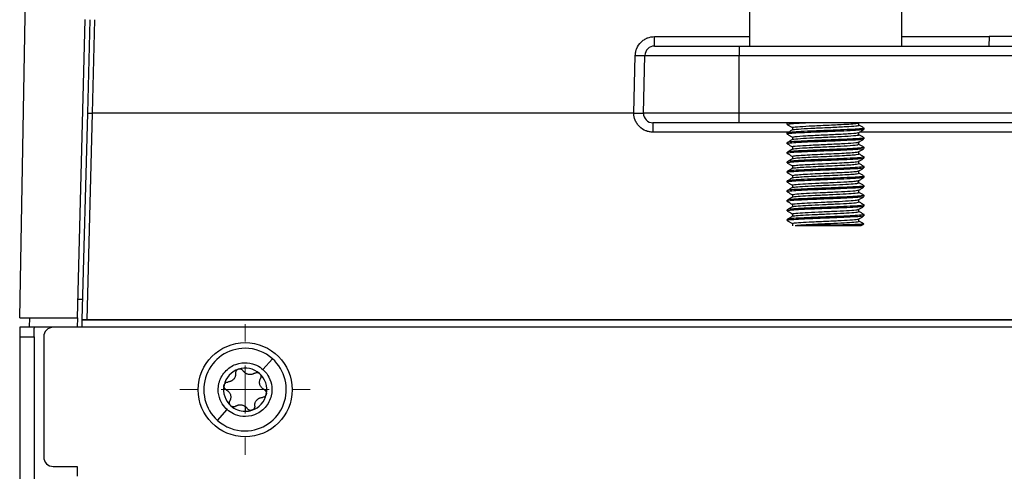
# Model space of a CAD drawing. Header units: millimetres. Extents: x -945 to 1227, y -951 to 1232.
# Tile 2 of 171: x 65 to 168, y -515 to -468. Entities that reach past the tile are written whole.
import ezdxf

# ---------------------------------------------------------------- set-up
doc = ezdxf.new("R2010")
doc.units = ezdxf.units.MM

# ---------------------------------------------------------------- blocks, each defined once
blk = doc.blocks.new('SW_CENTERMARKSYMBOL_14')
at = {"color": 0, "linetype": 'Continuous', "lineweight": 18}
for p, q in [((0, 5), (0, 6.8)), ((0, 0), (0, 2.5)), ((-5, 0), (-6.8, 0)), ((0, 0), (-2.5, 0)), ((0, 0), (0, -2.5)), ((0, 0), (2.5, 0)), ((5, 0), (6.8, 0)), ((0, -5), (0, -6.8))]:
    blk.add_line(p, q, dxfattribs=at)

msp = doc.modelspace()

# ---------------------------------------------------------------- linework, layer by layer
at = {"color": 7, "linetype": 'Continuous', "lineweight": 25}
for p, q in [((65.188, -499.173), (65.851, -461.173)), ((141.22, -466.873), (141.22, -470.873)), ((157.12, -470.873), (157.12, -466.873)), ((71.197, -499.173), (72.01, -468.12)), ((72.255, -477.86), (72.51, -468.133)), ((72.754, -477.873), (73.009, -468.133)), ((131.328, -470.873), (131.328, -469.899)), ((166.197, -469.873), (166.17, -470.873)), ((173.17, -469.873), (166.197, -469.873)), ((140.17, -470.873), (140.17, -471.847)), ((140.17, -470.873), (276.17, -470.873)), ((129.171, -477.873), (129.329, -471.847)), ((130.17, -477.873), (130.328, -471.847)), ((130.328, -471.847), (140.17, -471.847)), ((140.17, -477.873), (140.17, -471.847)), ((140.17, -471.847), (276.17, -471.847)), ((71.691, -499.401), (72.255, -477.86)), ((72.192, -499.388), (72.755, -477.873)), ((129.171, -477.873), (72.755, -477.873)), ((140.17, -477.873), (130.17, -477.873)), ((140.17, -478.873), (140.17, -477.873)), ((276.17, -477.873), (140.17, -477.873)), ((131.17, -478.873), (131.17, -479.847)), ((276.17, -478.873), (140.17, -478.873)), ((145.17, -479.057), (145.17, -478.932)), ((145.17, -479.057), (145.223, -479.068)), ((152.629, -479.12), (152.629, -478.873)), ((145.17, -480.057), (145.17, -479.932)), ((145.17, -480.057), (145.225, -480.068)), ((145.712, -479.37), (145.712, -479.614)), ((152.629, -480.12), (152.629, -479.875)), ((153.118, -479.421), (153.17, -479.432)), ((153.17, -479.557), (153.17, -479.432)), ((145.17, -481.057), (145.17, -480.932)), ((145.17, -481.057), (145.223, -481.068)), ((145.712, -480.37), (145.712, -480.614)), ((152.629, -481.12), (152.629, -480.875)), ((153.117, -480.421), (153.17, -480.432)), ((153.17, -480.557), (153.17, -480.432)), ((145.17, -482.057), (145.17, -481.932)), ((145.17, -482.057), (145.223, -482.068)), ((145.712, -481.37), (145.712, -481.614)), ((152.629, -482.12), (152.629, -481.875)), ((153.118, -481.421), (153.17, -481.432)), ((153.17, -481.557), (153.17, -481.432)), ((145.17, -483.057), (145.17, -482.932)), ((145.17, -483.057), (145.224, -483.068)), ((145.712, -482.37), (145.712, -482.614)), ((152.629, -483.12), (152.629, -482.875)), ((153.117, -482.421), (153.17, -482.432)), ((153.17, -482.557), (153.17, -482.432)), ((145.17, -484.057), (145.17, -483.932)), ((145.17, -484.057), (145.223, -484.068)), ((145.712, -483.37), (145.712, -483.614)), ((152.629, -484.12), (152.629, -483.875)), ((153.118, -483.421), (153.17, -483.432)), ((153.17, -483.557), (153.17, -483.432)), ((145.17, -485.057), (145.17, -484.932)), ((145.17, -485.057), (145.225, -485.068)), ((145.712, -484.37), (145.712, -484.614)), ((145.712, -485.37), (145.712, -485.614)), ((152.629, -485.12), (152.629, -484.875)), ((153.117, -484.421), (153.17, -484.432)), ((153.17, -484.557), (153.17, -484.432)), ((145.17, -486.057), (145.17, -485.932)), ((145.17, -486.057), (145.223, -486.068)), ((145.712, -486.37), (145.712, -486.614)), ((152.629, -486.12), (152.629, -485.875)), ((153.118, -485.421), (153.17, -485.432)), ((153.17, -485.557), (153.17, -485.432)), ((145.17, -487.057), (145.17, -486.932)), ((145.17, -487.057), (145.223, -487.068)), ((145.712, -487.37), (145.712, -487.614)), ((152.629, -487.12), (152.629, -486.875)), ((153.117, -486.421), (153.17, -486.432)), ((153.118, -487.421), (153.17, -487.432)), ((153.17, -486.557), (153.17, -486.432)), ((145.17, -488.057), (145.17, -487.932)), ((145.17, -488.057), (145.226, -488.068)), ((145.712, -488.37), (145.712, -488.614)), ((152.629, -488.12), (152.629, -487.875)), ((153.117, -488.421), (153.17, -488.432)), ((153.17, -487.557), (153.17, -487.432)), ((153.17, -488.557), (153.17, -488.432)), ((145.17, -489.057), (145.17, -488.932)), ((145.17, -489.057), (145.218, -489.068)), ((145.712, -489.37), (145.712, -489.62)), ((152.629, -489.12), (152.629, -488.875)), ((153.1, -489.4), (153.13, -489.408)), ((71.746, -497.293), (71.246, -497.293)), ((65.188, -499.173), (71.197, -499.173)), ((66.188, -499.173), (66.171, -500.173)), ((71.197, -499.173), (71.17, -500.173)), ((71.671, -500.173), (71.691, -499.412)), ((71.691, -499.412), (71.691, -499.401)), ((174.32, -499.412), (71.691, -499.412)), ((72.192, -499.388), (174.308, -499.388)), ((66.67, -500.173), (65.17, -500.173)), ((65.17, -500.173), (65.17, -501.173)), ((66.67, -500.173), (66.67, -500.265)), ((68.67, -500.173), (66.67, -500.173)), ((66.67, -501.173), (66.67, -500.265)), ((174.717, -500.173), (68.67, -500.173)), ((65.17, -501.173), (66.67, -501.173)), ((65.17, -501.173), (65.17, -595.424)), ((66.67, -501.173), (66.67, -595.424)), ((67.67, -501.173), (67.67, -513.673)), ((91.52, -503.452), (90.522, -504.572)), ((85.798, -509.873), (86.796, -508.753)), ((88.67, -508.41), (88.67, -508.923)), ((68.67, -514.673), (71.17, -514.673)), ((71.17, -514.673), (71.17, -515.673))]:
    msp.add_line(p, q, dxfattribs=at)
at = {"color": 250, "linetype": 'Continuous', "lineweight": 25}
for p, q in [((131.328, -469.899), (141.22, -469.899)), ((157.12, -469.899), (166.196, -469.899)), ((145.31, -479.847), (131.17, -479.847)), ((197.611, -479.847), (152.679, -479.847))]:
    msp.add_line(p, q, dxfattribs=at)
at = {"color": 7, "linetype": 'Continuous', "lineweight": 25}
msp.add_circle((88.67, -506.673), 4.9, dxfattribs=at)
for centre, radius, start, end in [((131.328, -471.873), 1, 90, 178.5), ((129.828, -462.292), 9.568, 267.00545, 272.99455), ((131.17, -477.873), 1, 180, 270), ((152.87, -489.257), 0.3, 270, 329.70312), ((68.67, -501.173), 1, 90, 180), ((88.659, -506.662), 4.3, 90, 228.29677), ((88.659, -506.662), 4.3, 48.29677, 90), ((88.659, -506.662), 4.3, 270, 48.29677), ((88.67, -506.673), 2.25, 108.29677, 168.29677), ((88.67, -506.673), 2.25, 48.29677, 108.29677), ((88.67, -506.673), 1.631, 135.36292, 141.23062), ((86.82, -505.023), 0.854, 312.68743, 323.90611), ((88.67, -506.673), 2.25, 348.29677, 48.29677), ((88.67, -506.673), 2.25, 168.29677, 228.29677), ((88.67, -506.673), 2.25, 288.29677, 348.29677), ((88.67, -506.673), 1.631, 315.36292, 321.23062), ((90.521, -508.322), 0.854, 132.68743, 143.90611), ((88.67, -506.673), 2.25, 228.29677, 270), ((88.67, -506.673), 2.25, 270, 288.29677), ((88.659, -506.662), 4.3, 228.29677, 270), ((68.67, -513.673), 1, 180, 270)]:
    msp.add_arc(centre, radius, start, end, dxfattribs=at)
for points, knots in [([(129.329, -471.847), (129.332, -471.722), (129.354, -471.538), (129.409, -471.329), (129.439, -471.241), (129.46, -471.183), (129.471, -471.156), (129.588, -470.875), (129.739, -470.655), (130.029, -470.372), (130.186, -470.247), (130.388, -470.131), (130.478, -470.088), (130.54, -470.06), (130.573, -470.046), (130.836, -469.944), (131.077, -469.899), (131.328, -469.899)], [0, 0, 0, 0, 0.125, 0.1875, 0.21875, 0.21875, 0.25, 0.25, 0.5, 0.5, 0.625, 0.6875, 0.71875, 0.71875, 0.75, 0.75, 1, 1, 1, 1]), ([(131.328, -470.873), (131.328, -470.873), (131.346, -470.873), (131.4, -470.873), (131.435, -470.873), (131.452, -470.873), (131.463, -470.873), (131.469, -470.873), (131.528, -470.873), (131.626, -470.873), (131.776, -470.873), (131.859, -470.873), (131.897, -470.873), (131.923, -470.873), (131.935, -470.873), (132.059, -470.873), (132.244, -470.873), (132.495, -470.873), (132.61, -470.873), (132.688, -470.873), (132.728, -470.873), (133.103, -470.873), (133.487, -470.873), (134.134, -470.873), (134.472, -470.873), (134.893, -470.873), (135.079, -470.873), (135.205, -470.873), (135.269, -470.873), (135.582, -470.873), (135.967, -470.873), (136.435, -470.873), (136.674, -470.873), (136.777, -470.873), (136.846, -470.873), (136.882, -470.873), (137.182, -470.873), (137.588, -470.873), (138.071, -470.873), (138.315, -470.873), (138.421, -470.873), (138.491, -470.873), (138.528, -470.873), (139.093, -470.873), (139.629, -470.873), (140.17, -470.873)], [0, 0, 0, 0, 0.0625, 0.09375, 0.109375, 0.1171875, 0.1171875, 0.125, 0.125, 0.1875, 0.21875, 0.234375, 0.2421875, 0.2421875, 0.25, 0.25, 0.3125, 0.34375, 0.359375, 0.359375, 0.375, 0.375, 0.5, 0.5, 0.5625, 0.59375, 0.609375, 0.609375, 0.625, 0.625, 0.6875, 0.71875, 0.734375, 0.7421875, 0.7421875, 0.75, 0.75, 0.8125, 0.84375, 0.859375, 0.8671875, 0.8671875, 0.875, 0.875, 1, 1, 1, 1]), ([(72.255, -477.86), (72.255, -477.86), (72.266, -477.86), (72.314, -477.861), (72.353, -477.862), (72.45, -477.865), (72.509, -477.866), (72.632, -477.87), (72.696, -477.871), (72.755, -477.873)], [0, 0, 0, 0, 0.25, 0.25, 0.5, 0.5, 0.75, 0.75, 1, 1, 1, 1]), ([(129.171, -477.873), (129.204, -477.873), (129.27, -477.873), (129.369, -477.873), (129.465, -477.874), (129.557, -477.874), (129.646, -477.875), (129.729, -477.875), (129.807, -477.875), (129.901, -477.876), (130.005, -477.876), (130.1, -477.876), (130.152, -477.875), (130.169, -477.874), (130.17, -477.873), (130.17, -477.873)], [0, 0, 0, 0, 0.0635332, 0.1267674, 0.1897034, 0.2523417, 0.3146829, 0.3767277, 0.4384768, 0.4999307, 0.6192164, 0.7493455, 0.8768332, 0.9604179, 1, 1, 1, 1]), ([(131.17, -479.847), (131.044, -479.847), (130.859, -479.829), (130.647, -479.779), (130.558, -479.751), (130.499, -479.731), (130.471, -479.721), (130.185, -479.608), (129.96, -479.462), (129.668, -479.174), (129.539, -479.019), (129.419, -478.817), (129.366, -478.711), (129.345, -478.665), (129.332, -478.633), (129.324, -478.616), (129.223, -478.368), (129.174, -478.125), (129.171, -477.873)], [0, 0, 0, 0, 0.125, 0.1875, 0.21875, 0.21875, 0.25, 0.25, 0.5, 0.5, 0.625, 0.6875, 0.71875, 0.734375, 0.734375, 0.75, 0.75, 1, 1, 1, 1]), ([(140.17, -478.873), (139.895, -478.873), (139.484, -478.873), (139.008, -478.873), (138.77, -478.873), (138.668, -478.873), (138.601, -478.873), (138.569, -478.873), (138.246, -478.873), (137.821, -478.873), (137.336, -478.873), (137.096, -478.873), (136.994, -478.873), (136.926, -478.873), (136.893, -478.873), (136.575, -478.873), (136.162, -478.873), (135.697, -478.873), (135.503, -478.873), (135.373, -478.873), (135.311, -478.873), (134.726, -478.873), (134.246, -478.873), (133.587, -478.873), (133.276, -478.873), (132.946, -478.873), (132.812, -478.873), (132.723, -478.873), (132.679, -478.873), (132.471, -478.873), (132.242, -478.873), (132.01, -478.873), (131.903, -478.873), (131.859, -478.873), (131.831, -478.873), (131.816, -478.873), (131.695, -478.873), (131.554, -478.873), (131.426, -478.873), (131.37, -478.873), (131.348, -478.873), (131.334, -478.873), (131.327, -478.873), (131.221, -478.873), (131.17, -478.873), (131.17, -478.873)], [0, 0, 0, 0, 0.0625, 0.09375, 0.109375, 0.1171875, 0.1171875, 0.125, 0.125, 0.1875, 0.21875, 0.234375, 0.2421875, 0.2421875, 0.25, 0.25, 0.3125, 0.34375, 0.359375, 0.359375, 0.375, 0.375, 0.5, 0.5, 0.5625, 0.59375, 0.609375, 0.609375, 0.625, 0.625, 0.6875, 0.71875, 0.734375, 0.7421875, 0.7421875, 0.75, 0.75, 0.8125, 0.84375, 0.859375, 0.8671875, 0.8671875, 0.875, 0.875, 1, 1, 1, 1]), ([(147.568, -478.873), (147.21, -478.889), (146.876, -478.905), (146.439, -478.927), (146.304, -478.934), (146.052, -478.949), (145.934, -478.956), (145.615, -478.98), (145.447, -478.996), (145.225, -479.027), (145.17, -479.043), (145.17, -479.057)], [0, 0, 0, 0, 0.25, 0.25, 0.375, 0.375, 0.5, 0.5, 0.75, 0.75, 1, 1, 1, 1]), ([(145.179, -479.067), (145.27, -479.12), (145.447, -479.222), (145.625, -479.325), (145.712, -479.375)], [0, 0, 0, 0, 0.5095893, 1, 1, 1, 1]), ([(145.747, -479.37), (145.736, -479.367), (145.596, -479.338), (146.149, -479.281), (147.365, -479.203), (149.111, -479.122), (150.711, -479.048), (151.852, -478.984), (152.499, -478.925), (152.588, -478.889), (152.628, -478.873)], [0, 0, 0, 0, 0.0146036, 0.1761006, 0.3357436, 0.4969868, 0.6578591, 0.7780843, 0.8998224, 1, 1, 1, 1]), ([(145.816, -479.62), (145.795, -479.607), (145.731, -479.569), (146.53, -479.502), (147.968, -479.423), (149.733, -479.346), (151.368, -479.264), (152.328, -479.194), (152.685, -479.144), (152.61, -479.122), (152.601, -479.119)], [0, 0, 0, 0, 0.076299, 0.2347045, 0.3921655, 0.5489, 0.7076645, 0.8645115, 0.9836823, 1, 1, 1, 1]), ([(153.162, -479.422), (153.071, -479.37), (152.894, -479.267), (152.716, -479.164), (152.629, -479.114)], [0, 0, 0, 0, 0.50985054, 1, 1, 1, 1]), ([(153.17, -479.432), (153.17, -479.451), (153.069, -479.473), (152.663, -479.516), (152.36, -479.538), (151.638, -479.576), (151.191, -479.598), (150.211, -479.641), (149.681, -479.663), (148.66, -479.701), (148.13, -479.723), (147.15, -479.766), (146.703, -479.788), (145.981, -479.826), (145.678, -479.848), (145.272, -479.891), (145.17, -479.913), (145.17, -479.932)], [0, 0, 0, 0, 0.125, 0.125, 0.25, 0.25, 0.375, 0.375, 0.5, 0.5, 0.625, 0.625, 0.75, 0.75, 0.875, 0.875, 1, 1, 1, 1]), ([(153.116, -479.568), (153.064, -479.585), (152.947, -479.623), (152.062, -479.682), (150.744, -479.745), (149.17, -479.807), (147.598, -479.87), (146.276, -479.932), (145.351, -479.995), (145.231, -480.036), (145.17, -480.057)], [0, 0, 0, 0, 0.1051328, 0.232971, 0.3608091, 0.4886473, 0.6164855, 0.7443237, 0.8721618, 1, 1, 1, 1]), ([(145.722, -479.608), (145.632, -479.66), (145.451, -479.765), (145.27, -479.87), (145.179, -479.922)], [0, 0, 0, 0, 0.4999283, 1, 1, 1, 1]), ([(145.18, -480.068), (145.271, -480.12), (145.448, -480.223), (145.625, -480.325), (145.712, -480.375)], [0, 0, 0, 0, 0.5104114, 1, 1, 1, 1]), ([(145.77, -480.62), (145.752, -480.615), (145.623, -480.585), (146.207, -480.526), (147.451, -480.449), (149.176, -480.369), (150.896, -480.29), (152.15, -480.213), (152.73, -480.15), (152.568, -480.116), (152.529, -480.107)], [0, 0, 0, 0, 0.0258972, 0.18100577, 0.33411186, 0.48853835, 0.64299417, 0.79609506, 0.95119133, 1, 1, 1, 1]), ([(145.814, -480.37), (145.804, -480.354), (145.779, -480.312), (146.696, -480.242), (148.226, -480.16), (150.034, -480.083), (151.586, -480.001), (152.542, -479.93), (152.535, -479.887), (152.532, -479.87)], [0, 0, 0, 0, 0.0967817, 0.2566788, 0.4170057, 0.5757105, 0.736237, 0.8959081, 1, 1, 1, 1]), ([(152.619, -479.882), (152.709, -479.829), (152.89, -479.725), (153.071, -479.62), (153.161, -479.568)], [0, 0, 0, 0, 0.4999361, 1, 1, 1, 1]), ([(153.162, -480.422), (153.071, -480.369), (152.894, -480.267), (152.716, -480.164), (152.629, -480.114)], [0, 0, 0, 0, 0.5098904, 1, 1, 1, 1]), ([(153.17, -480.432), (153.17, -480.451), (153.069, -480.473), (152.663, -480.516), (152.36, -480.538), (151.638, -480.576), (151.191, -480.598), (150.211, -480.641), (149.681, -480.663), (148.66, -480.701), (148.13, -480.723), (147.15, -480.766), (146.703, -480.788), (145.981, -480.826), (145.678, -480.848), (145.272, -480.891), (145.17, -480.913), (145.17, -480.932)], [0, 0, 0, 0, 0.125, 0.125, 0.25, 0.25, 0.375, 0.375, 0.5, 0.5, 0.625, 0.625, 0.75, 0.75, 0.875, 0.875, 1, 1, 1, 1]), ([(153.118, -480.568), (153.065, -480.585), (152.949, -480.623), (152.062, -480.682), (150.744, -480.745), (149.17, -480.807), (147.598, -480.87), (146.276, -480.932), (145.351, -480.995), (145.231, -481.036), (145.17, -481.057)], [0, 0, 0, 0, 0.1056928, 0.233451, 0.3612092, 0.4889673, 0.6167255, 0.7444837, 0.8722418, 1, 1, 1, 1]), ([(145.722, -480.608), (145.632, -480.66), (145.451, -480.765), (145.27, -480.87), (145.179, -480.922)], [0, 0, 0, 0, 0.4999281, 1, 1, 1, 1]), ([(145.179, -481.067), (145.27, -481.12), (145.447, -481.222), (145.625, -481.325), (145.712, -481.375)], [0, 0, 0, 0, 0.5098473, 1, 1, 1, 1]), ([(145.754, -481.37), (145.741, -481.367), (145.603, -481.337), (146.169, -481.279), (147.403, -481.201), (149.15, -481.12), (150.901, -481.04), (152.152, -480.962), (152.731, -480.903), (152.595, -480.873), (152.58, -480.869)], [0, 0, 0, 0, 0.01791294, 0.17883809, 0.33784553, 0.49831638, 0.65866145, 0.81768574, 0.97868116, 1, 1, 1, 1]), ([(145.761, -481.619), (145.802, -481.597), (145.892, -481.548), (147.006, -481.474), (148.612, -481.393), (150.382, -481.316), (151.824, -481.237), (152.64, -481.166), (152.556, -481.124), (152.523, -481.107)], [0, 0, 0, 0, 0.132642, 0.2857378, 0.4407213, 0.5937323, 0.7474175, 0.9020678, 1, 1, 1, 1]), ([(152.619, -480.881), (152.709, -480.829), (152.89, -480.724), (153.071, -480.62), (153.162, -480.567)], [0, 0, 0, 0, 0.49993191, 1, 1, 1, 1]), ([(153.162, -481.422), (153.071, -481.37), (152.894, -481.267), (152.716, -481.164), (152.629, -481.114)], [0, 0, 0, 0, 0.5098511, 1, 1, 1, 1]), ([(153.17, -481.432), (153.17, -481.451), (153.069, -481.473), (152.663, -481.516), (152.36, -481.538), (151.638, -481.576), (151.191, -481.598), (150.211, -481.641), (149.681, -481.663), (148.66, -481.701), (148.13, -481.723), (147.15, -481.766), (146.703, -481.788), (145.981, -481.826), (145.678, -481.848), (145.272, -481.891), (145.17, -481.913), (145.17, -481.932)], [0, 0, 0, 0, 0.125, 0.125, 0.25, 0.25, 0.375, 0.375, 0.5, 0.5, 0.625, 0.625, 0.75, 0.75, 0.875, 0.875, 1, 1, 1, 1]), ([(153.118, -481.568), (153.065, -481.585), (152.949, -481.623), (152.062, -481.682), (150.744, -481.745), (149.17, -481.807), (147.598, -481.87), (146.276, -481.932), (145.351, -481.995), (145.231, -482.036), (145.17, -482.057)], [0, 0, 0, 0, 0.1058312, 0.2335696, 0.361308, 0.4890464, 0.6167848, 0.7445232, 0.8722616, 1, 1, 1, 1]), ([(145.722, -481.608), (145.632, -481.66), (145.451, -481.765), (145.27, -481.87), (145.179, -481.922)], [0, 0, 0, 0, 0.4999283, 1, 1, 1, 1]), ([(145.179, -482.067), (145.27, -482.12), (145.447, -482.222), (145.625, -482.325), (145.712, -482.375)], [0, 0, 0, 0, 0.5096747, 1, 1, 1, 1]), ([(145.751, -482.62), (145.74, -482.614), (145.694, -482.592), (145.993, -482.55), (146.628, -482.497), (147.563, -482.446), (148.662, -482.391), (149.822, -482.342), (150.905, -482.286), (151.813, -482.236), (152.402, -482.182), (152.666, -482.143), (152.61, -482.123), (152.601, -482.119)], [0, 0, 0, 0, 0.03253, 0.1384323, 0.2435846, 0.3482943, 0.4544108, 0.558366, 0.6646198, 0.7689576, 0.8745155, 0.9801069, 1, 1, 1, 1]), ([(145.758, -482.37), (145.748, -482.362), (145.713, -482.337), (146.062, -482.292), (146.757, -482.24), (147.74, -482.186), (148.876, -482.132), (150.048, -482.081), (151.119, -482.025), (151.971, -481.975), (152.53, -481.92), (152.59, -481.886), (152.619, -481.87)], [0, 0, 0, 0, 0.0463088, 0.153874, 0.2598908, 0.3666144, 0.4737988, 0.5794112, 0.6871202, 0.7925162, 0.9000242, 1, 1, 1, 1]), ([(152.619, -481.881), (152.709, -481.829), (152.89, -481.724), (153.071, -481.62), (153.162, -481.567)], [0, 0, 0, 0, 0.4999259, 1, 1, 1, 1]), ([(153.162, -482.422), (153.071, -482.369), (152.894, -482.267), (152.716, -482.164), (152.629, -482.114)], [0, 0, 0, 0, 0.5098901, 1, 1, 1, 1]), ([(153.17, -482.432), (153.17, -482.451), (153.069, -482.473), (152.663, -482.516), (152.36, -482.538), (151.638, -482.576), (151.191, -482.598), (150.211, -482.641), (149.681, -482.663), (148.66, -482.701), (148.13, -482.723), (147.15, -482.766), (146.703, -482.788), (145.981, -482.826), (145.678, -482.848), (145.272, -482.891), (145.17, -482.913), (145.17, -482.932)], [0, 0, 0, 0, 0.125, 0.125, 0.25, 0.25, 0.375, 0.375, 0.5, 0.5, 0.625, 0.625, 0.75, 0.75, 0.875, 0.875, 1, 1, 1, 1]), ([(153.115, -482.568), (153.063, -482.585), (152.947, -482.623), (152.062, -482.682), (150.744, -482.745), (149.17, -482.807), (147.598, -482.87), (146.276, -482.932), (145.351, -482.995), (145.231, -483.036), (145.17, -483.057)], [0, 0, 0, 0, 0.1047705, 0.2326604, 0.3605503, 0.4884403, 0.6163302, 0.7442201, 0.8721101, 1, 1, 1, 1]), ([(145.722, -482.608), (145.632, -482.66), (145.451, -482.765), (145.27, -482.87), (145.179, -482.922)], [0, 0, 0, 0, 0.49992814, 1, 1, 1, 1]), ([(145.18, -483.067), (145.27, -483.12), (145.448, -483.222), (145.625, -483.325), (145.712, -483.375)], [0, 0, 0, 0, 0.51005855, 1, 1, 1, 1]), ([(145.743, -483.37), (145.733, -483.366), (145.677, -483.345), (145.952, -483.305), (146.562, -483.251), (147.496, -483.2), (148.602, -483.144), (149.78, -483.094), (150.882, -483.037), (151.807, -482.986), (152.404, -482.932), (152.669, -482.893), (152.611, -482.873), (152.603, -482.87)], [0, 0, 0, 0, 0.0216709, 0.1288021, 0.2357131, 0.3416595, 0.4493302, 0.5547434, 0.6624515, 0.768299, 0.8753205, 0.9823489, 1, 1, 1, 1]), ([(145.753, -483.62), (145.742, -483.614), (145.698, -483.591), (146.007, -483.548), (146.651, -483.496), (147.593, -483.444), (148.695, -483.39), (149.856, -483.34), (150.934, -483.285), (151.835, -483.234), (152.413, -483.181), (152.67, -483.142), (152.612, -483.122), (152.604, -483.119)], [0, 0, 0, 0, 0.0355907, 0.1415552, 0.2466026, 0.3514186, 0.4574922, 0.5614673, 0.6677424, 0.7720128, 0.8776553, 0.9831637, 1, 1, 1, 1]), ([(152.618, -482.882), (152.709, -482.829), (152.889, -482.725), (153.07, -482.62), (153.161, -482.568)], [0, 0, 0, 0, 0.4999325, 1, 1, 1, 1]), ([(153.162, -483.422), (153.071, -483.37), (152.894, -483.267), (152.716, -483.164), (152.629, -483.114)], [0, 0, 0, 0, 0.5098505, 1, 1, 1, 1]), ([(153.17, -483.432), (153.17, -483.451), (153.069, -483.473), (152.663, -483.516), (152.36, -483.538), (151.638, -483.576), (151.191, -483.598), (150.211, -483.641), (149.681, -483.663), (148.66, -483.701), (148.13, -483.723), (147.15, -483.766), (146.703, -483.788), (145.981, -483.826), (145.678, -483.848), (145.272, -483.891), (145.17, -483.913), (145.17, -483.932)], [0, 0, 0, 0, 0.125, 0.125, 0.25, 0.25, 0.375, 0.375, 0.5, 0.5, 0.625, 0.625, 0.75, 0.75, 0.875, 0.875, 1, 1, 1, 1]), ([(153.118, -483.568), (153.065, -483.585), (152.948, -483.623), (152.062, -483.682), (150.744, -483.745), (149.17, -483.807), (147.598, -483.87), (146.276, -483.932), (145.351, -483.995), (145.231, -484.036), (145.17, -484.057)], [0, 0, 0, 0, 0.10556151, 0.23333843, 0.36111536, 0.48889229, 0.61666922, 0.74444614, 0.87222307, 1, 1, 1, 1]), ([(145.722, -483.608), (145.632, -483.66), (145.451, -483.765), (145.27, -483.87), (145.179, -483.922)], [0, 0, 0, 0, 0.4999282, 1, 1, 1, 1]), ([(145.179, -484.067), (145.27, -484.12), (145.447, -484.222), (145.625, -484.325), (145.712, -484.375)], [0, 0, 0, 0, 0.5097671, 1, 1, 1, 1]), ([(145.751, -484.381), (145.736, -484.378), (145.645, -484.357), (145.855, -484.318), (146.385, -484.263), (147.26, -484.213), (148.333, -484.156), (149.507, -484.106), (150.638, -484.051), (151.617, -483.997), (152.29, -483.945), (152.619, -483.905), (152.595, -483.885), (152.592, -483.882)], [0, 0, 0, 0, 0.0209666, 0.1273704, 0.2349462, 0.3405019, 0.4483537, 0.5540266, 0.6614271, 0.7681531, 0.8744179, 0.9820592, 1, 1, 1, 1]), ([(145.755, -484.62), (145.744, -484.613), (145.702, -484.59), (146.021, -484.546), (146.675, -484.495), (147.623, -484.443), (148.729, -484.388), (149.889, -484.339), (150.964, -484.283), (151.856, -484.233), (152.432, -484.179), (152.68, -484.137), (152.598, -484.114), (152.577, -484.108)], [0, 0, 0, 0, 0.03784038, 0.14134056, 0.24378272, 0.34621597, 0.44972025, 0.55124842, 0.65501192, 0.75674317, 0.85995099, 0.96286441, 1, 1, 1, 1]), ([(152.619, -483.881), (152.709, -483.829), (152.89, -483.724), (153.071, -483.62), (153.162, -483.567)], [0, 0, 0, 0, 0.4999293, 1, 1, 1, 1]), ([(153.162, -484.422), (153.071, -484.369), (152.894, -484.267), (152.716, -484.164), (152.629, -484.114)], [0, 0, 0, 0, 0.50988975, 1, 1, 1, 1]), ([(153.17, -484.432), (153.17, -484.451), (153.069, -484.473), (152.663, -484.516), (152.36, -484.538), (151.638, -484.576), (151.191, -484.598), (150.211, -484.641), (149.681, -484.663), (148.66, -484.701), (148.13, -484.723), (147.15, -484.766), (146.703, -484.788), (145.981, -484.826), (145.678, -484.848), (145.272, -484.891), (145.17, -484.913), (145.17, -484.932)], [0, 0, 0, 0, 0.125, 0.125, 0.25, 0.25, 0.375, 0.375, 0.5, 0.5, 0.625, 0.625, 0.75, 0.75, 0.875, 0.875, 1, 1, 1, 1]), ([(153.118, -484.568), (153.066, -484.585), (152.949, -484.623), (152.062, -484.682), (150.744, -484.745), (149.17, -484.807), (147.598, -484.87), (146.276, -484.932), (145.351, -484.995), (145.231, -485.036), (145.17, -485.057)], [0, 0, 0, 0, 0.1058667, 0.2336, 0.3613333, 0.4890667, 0.6168, 0.7445333, 0.8722667, 1, 1, 1, 1]), ([(145.722, -484.608), (145.632, -484.66), (145.451, -484.765), (145.27, -484.87), (145.179, -484.922)], [0, 0, 0, 0, 0.4999281, 1, 1, 1, 1]), ([(145.18, -485.068), (145.27, -485.12), (145.448, -485.223), (145.625, -485.325), (145.712, -485.375)], [0, 0, 0, 0, 0.5100875, 1, 1, 1, 1]), ([(145.73, -485.37), (145.724, -485.368), (145.612, -485.343), (146.033, -485.293), (146.989, -485.225), (148.443, -485.151), (150.023, -485.083), (151.325, -485.014), (152.168, -484.958), (152.593, -484.909), (152.588, -484.881), (152.586, -484.87)], [0, 0, 0, 0, 0.0081007, 0.1505327, 0.2915557, 0.4346683, 0.5754806, 0.718459, 0.8242241, 0.9321858, 1, 1, 1, 1]), ([(145.762, -485.619), (145.784, -485.601), (145.832, -485.559), (146.68, -485.493), (147.989, -485.422), (149.542, -485.354), (151.025, -485.281), (152.126, -485.215), (152.677, -485.153), (152.572, -485.119), (152.537, -485.107)], [0, 0, 0, 0, 0.1102527, 0.2471008, 0.3841586, 0.5201758, 0.6579825, 0.7936488, 0.9315902, 1, 1, 1, 1]), ([(152.619, -484.881), (152.71, -484.829), (152.89, -484.724), (153.071, -484.62), (153.162, -484.567)], [0, 0, 0, 0, 0.4999278, 1, 1, 1, 1]), ([(153.162, -485.422), (153.071, -485.37), (152.894, -485.267), (152.716, -485.164), (152.629, -485.114)], [0, 0, 0, 0, 0.509851, 1, 1, 1, 1]), ([(153.17, -485.432), (153.17, -485.451), (153.069, -485.473), (152.663, -485.516), (152.36, -485.538), (151.638, -485.576), (151.191, -485.598), (150.211, -485.641), (149.681, -485.663), (148.66, -485.701), (148.13, -485.723), (147.15, -485.766), (146.703, -485.788), (145.981, -485.826), (145.678, -485.848), (145.272, -485.891), (145.17, -485.913), (145.17, -485.932)], [0, 0, 0, 0, 0.125, 0.125, 0.25, 0.25, 0.375, 0.375, 0.5, 0.5, 0.625, 0.625, 0.75, 0.75, 0.875, 0.875, 1, 1, 1, 1]), ([(153.116, -485.568), (153.063, -485.585), (152.947, -485.623), (152.062, -485.682), (150.744, -485.745), (149.17, -485.807), (147.598, -485.87), (146.276, -485.932), (145.351, -485.995), (145.231, -486.036), (145.17, -486.057)], [0, 0, 0, 0, 0.1048753, 0.2327502, 0.3606252, 0.4885001, 0.6163751, 0.7442501, 0.872125, 1, 1, 1, 1]), ([(145.722, -485.608), (145.632, -485.66), (145.451, -485.765), (145.27, -485.87), (145.179, -485.922)], [0, 0, 0, 0, 0.49992825, 1, 1, 1, 1]), ([(145.179, -486.067), (145.27, -486.12), (145.447, -486.222), (145.625, -486.325), (145.712, -486.375)], [0, 0, 0, 0, 0.5096678, 1, 1, 1, 1]), ([(145.734, -486.62), (145.727, -486.618), (145.619, -486.593), (146.036, -486.543), (146.978, -486.476), (148.406, -486.402), (149.961, -486.336), (151.385, -486.262), (152.316, -486.195), (152.726, -486.145), (152.617, -486.121), (152.611, -486.119)], [0, 0, 0, 0, 0.0102877, 0.1510039, 0.2902558, 0.4315785, 0.5705996, 0.7118967, 0.8511889, 0.9918291, 1, 1, 1, 1]), ([(145.751, -486.37), (145.738, -486.367), (145.63, -486.34), (146.084, -486.288), (147.088, -486.22), (148.56, -486.145), (150.144, -486.077), (151.521, -486.004), (152.467, -485.936), (152.558, -485.891), (152.601, -485.87)], [0, 0, 0, 0, 0.0186439, 0.1614919, 0.3024948, 0.445769, 0.5867584, 0.7296413, 0.8712425, 1, 1, 1, 1]), ([(152.618, -485.882), (152.709, -485.829), (152.89, -485.725), (153.07, -485.62), (153.161, -485.568)], [0, 0, 0, 0, 0.4999307, 1, 1, 1, 1]), ([(153.162, -486.422), (153.071, -486.369), (152.894, -486.267), (152.716, -486.164), (152.629, -486.114)], [0, 0, 0, 0, 0.50988913, 1, 1, 1, 1]), ([(153.17, -486.432), (153.17, -486.451), (153.069, -486.473), (152.663, -486.516), (152.36, -486.538), (151.638, -486.576), (151.191, -486.598), (150.211, -486.641), (149.681, -486.663), (148.66, -486.701), (148.13, -486.723), (147.15, -486.766), (146.703, -486.788), (145.981, -486.826), (145.678, -486.848), (145.272, -486.891), (145.17, -486.913), (145.17, -486.932)], [0, 0, 0, 0, 0.125, 0.125, 0.25, 0.25, 0.375, 0.375, 0.5, 0.5, 0.625, 0.625, 0.75, 0.75, 0.875, 0.875, 1, 1, 1, 1]), ([(153.118, -486.568), (153.065, -486.585), (152.948, -486.623), (152.062, -486.682), (150.744, -486.745), (149.17, -486.807), (147.598, -486.87), (146.276, -486.932), (145.351, -486.995), (145.231, -487.036), (145.17, -487.057)], [0, 0, 0, 0, 0.105585, 0.2333586, 0.3611321, 0.4889057, 0.6166793, 0.7444529, 0.8722264, 1, 1, 1, 1]), ([(145.722, -486.608), (145.632, -486.66), (145.451, -486.765), (145.27, -486.87), (145.179, -486.922)], [0, 0, 0, 0, 0.4999281, 1, 1, 1, 1]), ([(145.179, -487.067), (145.27, -487.12), (145.447, -487.222), (145.625, -487.325), (145.712, -487.375)], [0, 0, 0, 0, 0.5096503, 1, 1, 1, 1]), ([(145.767, -487.37), (145.75, -487.365), (145.649, -487.337), (146.139, -487.282), (147.189, -487.214), (148.679, -487.14), (150.259, -487.071), (151.608, -486.999), (152.496, -486.932), (152.555, -486.889), (152.582, -486.87)], [0, 0, 0, 0, 0.0291821, 0.1722531, 0.3131853, 0.4564258, 0.5975421, 0.740136, 0.882057, 1, 1, 1, 1]), ([(145.786, -487.62), (145.766, -487.612), (145.687, -487.581), (146.236, -487.523), (147.338, -487.457), (148.827, -487.384), (150.377, -487.316), (151.684, -487.245), (152.554, -487.175), (152.591, -487.13), (152.609, -487.107)], [0, 0, 0, 0, 0.0467595, 0.18464, 0.3202446, 0.4579405, 0.5939352, 0.7308337, 0.8676966, 1, 1, 1, 1]), ([(152.619, -486.881), (152.709, -486.829), (152.89, -486.724), (153.071, -486.62), (153.162, -486.567)], [0, 0, 0, 0, 0.4999271, 1, 1, 1, 1]), ([(153.162, -487.422), (153.071, -487.37), (152.89, -487.265), (152.709, -487.16), (152.619, -487.108)], [0, 0, 0, 0, 0.5000718, 1, 1, 1, 1]), ([(153.17, -487.432), (153.17, -487.451), (153.069, -487.473), (152.663, -487.516), (152.36, -487.538), (151.638, -487.576), (151.191, -487.598), (150.211, -487.641), (149.681, -487.663), (148.66, -487.701), (148.13, -487.723), (147.15, -487.766), (146.703, -487.788), (145.981, -487.826), (145.678, -487.848), (145.272, -487.891), (145.17, -487.913), (145.17, -487.932)], [0, 0, 0, 0, 0.125, 0.125, 0.25, 0.25, 0.375, 0.375, 0.5, 0.5, 0.625, 0.625, 0.75, 0.75, 0.875, 0.875, 1, 1, 1, 1]), ([(153.118, -487.568), (153.065, -487.585), (152.949, -487.623), (152.062, -487.682), (150.744, -487.745), (149.17, -487.807), (147.598, -487.87), (146.276, -487.932), (145.351, -487.995), (145.231, -488.036), (145.17, -488.057)], [0, 0, 0, 0, 0.1056713, 0.2334325, 0.3611938, 0.488955, 0.6167163, 0.7444775, 0.8722388, 1, 1, 1, 1]), ([(153.17, -488.432), (153.17, -488.451), (153.069, -488.473), (152.663, -488.516), (152.36, -488.538), (151.638, -488.576), (151.191, -488.598), (150.211, -488.641), (149.681, -488.663), (148.66, -488.701), (148.13, -488.723), (147.15, -488.766), (146.703, -488.788), (145.981, -488.826), (145.678, -488.848), (145.272, -488.891), (145.17, -488.913), (145.17, -488.932)], [0, 0, 0, 0, 0.125, 0.125, 0.25, 0.25, 0.375, 0.375, 0.5, 0.5, 0.625, 0.625, 0.75, 0.75, 0.875, 0.875, 1, 1, 1, 1]), ([(145.722, -487.608), (145.632, -487.66), (145.451, -487.765), (145.27, -487.87), (145.179, -487.922)], [0, 0, 0, 0, 0.4999282, 1, 1, 1, 1]), ([(145.18, -488.068), (145.271, -488.12), (145.448, -488.223), (145.625, -488.325), (145.712, -488.375)], [0, 0, 0, 0, 0.5104675, 1, 1, 1, 1]), ([(145.78, -488.37), (145.76, -488.363), (145.669, -488.333), (146.199, -488.277), (147.293, -488.209), (148.799, -488.135), (150.374, -488.066), (151.693, -487.994), (152.525, -487.928), (152.554, -487.887), (152.567, -487.87)], [0, 0, 0, 0, 0.0397168, 0.1829636, 0.3239197, 0.4670788, 0.6084159, 0.7506754, 0.8930073, 1, 1, 1, 1]), ([(145.789, -488.619), (145.783, -488.605), (145.769, -488.568), (146.486, -488.505), (147.719, -488.436), (149.253, -488.366), (150.769, -488.295), (151.962, -488.227), (152.633, -488.162), (152.573, -488.123), (152.549, -488.107)], [0, 0, 0, 0, 0.08447599, 0.22205266, 0.35825446, 0.49490874, 0.63206837, 0.76796062, 0.9057807, 1, 1, 1, 1]), ([(152.619, -487.881), (152.709, -487.829), (152.89, -487.724), (153.071, -487.62), (153.162, -487.567)], [0, 0, 0, 0, 0.4999317, 1, 1, 1, 1]), ([(153.162, -488.422), (153.071, -488.369), (152.89, -488.265), (152.709, -488.16), (152.619, -488.108)], [0, 0, 0, 0, 0.50007187, 1, 1, 1, 1]), ([(153.117, -488.568), (153.064, -488.585), (152.948, -488.623), (152.062, -488.682), (150.744, -488.745), (149.17, -488.807), (147.598, -488.87), (146.276, -488.932), (145.351, -488.995), (145.231, -489.036), (145.17, -489.057)], [0, 0, 0, 0, 0.1052769, 0.2330945, 0.3609121, 0.4887297, 0.6165473, 0.7443648, 0.8721824, 1, 1, 1, 1]), ([(145.722, -488.608), (145.632, -488.66), (145.451, -488.765), (145.27, -488.87), (145.179, -488.922)], [0, 0, 0, 0, 0.4999281, 1, 1, 1, 1]), ([(145.179, -489.067), (145.27, -489.12), (145.447, -489.222), (145.625, -489.325), (145.712, -489.375)], [0, 0, 0, 0, 0.5098273, 1, 1, 1, 1]), ([(145.789, -489.37), (145.769, -489.361), (145.69, -489.33), (146.262, -489.271), (147.398, -489.203), (148.919, -489.13), (150.487, -489.06), (151.774, -488.989), (152.551, -488.925), (152.554, -488.886), (152.556, -488.87)], [0, 0, 0, 0, 0.0503543, 0.1937031, 0.3347522, 0.4777563, 0.619382, 0.7613157, 0.9040436, 1, 1, 1, 1]), ([(145.975, -489.557), (146.229, -489.534), (146.739, -489.488), (148.129, -489.416), (149.675, -489.348), (151.143, -489.275), (152.196, -489.208), (152.696, -489.149), (152.575, -489.117), (152.54, -489.107)], [0, 0, 0, 0, 0.1555194, 0.3121513, 0.466942, 0.6241469, 0.7787619, 0.935836, 1, 1, 1, 1]), ([(153.13, -489.408), (153.128, -489.41), (153.124, -489.414), (153.106, -489.42), (153.076, -489.426), (153.033, -489.432), (152.975, -489.439), (152.898, -489.446), (152.802, -489.453), (152.567, -489.468), (152.155, -489.485), (151.486, -489.505), (150.748, -489.523), (149.973, -489.538), (149.345, -489.547), (148.932, -489.552), (148.614, -489.555), (148.321, -489.557), (148.143, -489.557), (148.059, -489.557)], [0, 0, 0, 0, 0.0255845, 0.0527354, 0.0815037, 0.1119347, 0.1440662, 0.1779256, 0.2135272, 0.2508694, 0.4027028, 0.5003859, 0.6146668, 0.7495319, 0.8295182, 0.8746164, 0.9212274, 0.962918, 1, 1, 1, 1]), ([(152.619, -488.882), (152.709, -488.829), (152.89, -488.724), (153.071, -488.62), (153.161, -488.567)], [0, 0, 0, 0, 0.4999308, 1, 1, 1, 1]), ([(153.162, -489.422), (153.071, -489.37), (152.89, -489.265), (152.709, -489.16), (152.619, -489.108)], [0, 0, 0, 0, 0.5000718, 1, 1, 1, 1]), ([(145.975, -489.557), (145.996, -489.557), (146.036, -489.557), (146.105, -489.557), (146.171, -489.557), (146.235, -489.557), (146.32, -489.557), (146.483, -489.557), (146.73, -489.557), (147.046, -489.557), (147.359, -489.557), (147.699, -489.557), (147.939, -489.557), (148.059, -489.557)], [0, 0, 0, 0, 0.0627935, 0.1192266, 0.1691846, 0.2126012, 0.2494459, 0.332603, 0.499568, 0.6194121, 0.749084, 0.8747046, 1, 1, 1, 1]), ([(148.059, -489.557), (148.296, -489.557), (148.554, -489.557), (149.097, -489.557), (149.384, -489.557), (149.965, -489.557), (150.26, -489.557), (150.831, -489.557), (151.107, -489.557), (151.611, -489.557), (151.839, -489.557), (152.228, -489.557), (152.39, -489.557), (152.641, -489.557), (152.731, -489.557), (152.845, -489.557), (152.87, -489.557), (152.87, -489.557)], [0, 0, 0, 0, 0.125, 0.125, 0.25, 0.25, 0.375, 0.375, 0.5, 0.5, 0.625, 0.625, 0.75, 0.75, 0.875, 0.875, 1, 1, 1, 1]), ([(71.691, -499.401), (71.691, -499.399), (71.702, -499.397), (71.751, -499.394), (71.789, -499.393), (71.887, -499.39), (71.946, -499.389), (72.069, -499.388), (72.133, -499.388), (72.192, -499.388)], [0, 0, 0, 0, 0.25, 0.25, 0.5, 0.5, 0.75, 0.75, 1, 1, 1, 1]), ([(86.796, -508.753), (86.622, -508.598), (86.444, -508.401), (86.127, -507.894), (85.988, -507.583), (85.84, -506.851), (85.834, -506.429), (85.989, -505.789), (86.068, -505.575), (86.28, -505.168), (86.413, -504.974), (86.724, -504.625), (86.901, -504.471), (87.282, -504.214), (87.485, -504.111), (88.103, -503.883), (88.523, -503.841), (89.267, -503.904), (89.592, -504.006), (90.131, -504.262), (90.347, -504.417), (90.522, -504.572)], [0, 0, 0, 0, 0.125, 0.125, 0.25, 0.25, 0.375, 0.375, 0.4375, 0.4375, 0.5, 0.5, 0.5625, 0.5625, 0.625, 0.625, 0.75, 0.75, 0.875, 0.875, 1, 1, 1, 1]), ([(90.522, -504.572), (90.696, -504.727), (90.874, -504.924), (91.191, -505.43), (91.329, -505.742), (91.477, -506.474), (91.483, -506.895), (91.328, -507.536), (91.249, -507.749), (91.038, -508.157), (90.905, -508.351), (90.594, -508.699), (90.417, -508.854), (90.036, -509.111), (89.833, -509.214), (89.215, -509.442), (88.795, -509.484), (88.051, -509.421), (87.726, -509.319), (87.186, -509.062), (86.97, -508.908), (86.796, -508.753)], [0, 0, 0, 0, 0.125, 0.125, 0.25, 0.25, 0.375, 0.375, 0.4375, 0.4375, 0.5, 0.5, 0.5625, 0.5625, 0.625, 0.625, 0.75, 0.75, 0.875, 0.875, 1, 1, 1, 1]), ([(87.964, -504.537), (87.947, -504.543), (87.911, -504.556), (87.862, -504.585), (87.816, -504.619), (87.775, -504.66), (87.725, -504.726), (87.676, -504.83), (87.674, -504.921), (87.672, -504.969)], [0, 0, 0, 0, 0.0978106, 0.1966536, 0.2967081, 0.398147, 0.501136, 0.7371957, 1, 1, 1, 1]), ([(88.457, -504.71), (88.445, -504.694), (88.423, -504.662), (88.383, -504.622), (88.339, -504.588), (88.293, -504.561), (88.232, -504.534), (88.152, -504.515), (88.056, -504.513), (87.995, -504.529), (87.964, -504.537)], [0, 0, 0, 0, 0.1085998, 0.2128017, 0.3126721, 0.4082866, 0.4997311, 0.6701971, 0.8366863, 1, 1, 1, 1]), ([(89.173, -505.099), (89.145, -505.098), (89.088, -505.097), (89.002, -505.083), (88.918, -505.062), (88.836, -505.032), (88.746, -504.987), (88.647, -504.922), (88.543, -504.829), (88.486, -504.751), (88.457, -504.71)], [0, 0, 0, 0, 0.0990262, 0.1982271, 0.2979679, 0.3986078, 0.5004965, 0.648868, 0.8151987, 1, 1, 1, 1]), ([(86.467, -506.216), (86.471, -506.201), (86.478, -506.17), (86.496, -506.125), (86.533, -506.055), (86.606, -505.969), (86.708, -505.91), (86.796, -505.883), (86.841, -505.879), (86.864, -505.876)], [0, 0, 0, 0, 0.0832165, 0.1666039, 0.250813, 0.5002405, 0.7493516, 0.8752142, 1, 1, 1, 1]), ([(87.399, -505.651), (87.381, -505.667), (87.344, -505.699), (87.283, -505.742), (87.217, -505.781), (87.129, -505.822), (87.011, -505.861), (86.915, -505.871), (86.864, -505.876)], [0, 0, 0, 0, 0.1185322, 0.2410833, 0.367929, 0.4993179, 0.7330361, 1, 1, 1, 1]), ([(87.672, -504.969), (87.673, -504.995), (87.675, -505.046), (87.669, -505.121), (87.658, -505.191), (87.635, -505.285), (87.592, -505.401), (87.537, -505.486), (87.51, -505.527)], [0, 0, 0, 0, 0.1371704, 0.2661603, 0.3870411, 0.4998992, 0.7583394, 1, 1, 1, 1]), ([(89.647, -504.956), (89.622, -504.972), (89.573, -505.002), (89.498, -505.036), (89.408, -505.069), (89.3, -505.094), (89.215, -505.098), (89.173, -505.099)], [0, 0, 0, 0, 0.1808554, 0.347957, 0.5014252, 0.7591317, 1, 1, 1, 1]), ([(89.647, -504.956), (89.666, -504.945), (89.705, -504.921), (89.791, -504.891), (89.908, -504.877), (90.025, -504.905), (90.111, -504.948), (90.149, -504.978), (90.167, -504.993)], [0, 0, 0, 0, 0.1247233, 0.25075035, 0.49948436, 0.74889372, 0.87517083, 1, 1, 1, 1]), ([(90.167, -504.993), (90.179, -505.004), (90.202, -505.026), (90.232, -505.064), (90.274, -505.131), (90.312, -505.237), (90.312, -505.355), (90.292, -505.444), (90.273, -505.485), (90.264, -505.506)], [0, 0, 0, 0, 0.0832165, 0.1666039, 0.250813, 0.5002405, 0.7493516, 0.8752142, 1, 1, 1, 1]), ([(90.645, -506.66), (90.619, -506.646), (90.567, -506.618), (90.497, -506.568), (90.436, -506.516), (90.36, -506.437), (90.278, -506.322), (90.208, -506.164), (90.17, -505.996), (90.168, -505.828), (90.196, -505.66), (90.24, -505.56), (90.264, -505.506)], [0, 0, 0, 0, 0.069196, 0.1338985, 0.1941579, 0.250037, 0.378672, 0.5001576, 0.6213964, 0.7498162, 0.8660004, 1, 1, 1, 1]), ([(86.696, -506.686), (86.676, -506.675), (86.636, -506.653), (86.567, -506.593), (86.497, -506.499), (86.462, -506.383), (86.456, -506.288), (86.464, -506.24), (86.467, -506.216)], [0, 0, 0, 0, 0.1247233, 0.2507504, 0.4994844, 0.7488937, 0.8751708, 1, 1, 1, 1]), ([(86.696, -506.686), (86.722, -506.7), (86.774, -506.727), (86.844, -506.777), (86.905, -506.83), (86.981, -506.909), (87.063, -507.023), (87.133, -507.181), (87.171, -507.35), (87.173, -507.517), (87.145, -507.685), (87.101, -507.786), (87.077, -507.84)], [0, 0, 0, 0, 0.069196, 0.1338985, 0.1941579, 0.250037, 0.378672, 0.5001576, 0.6213964, 0.7498162, 0.8660004, 1, 1, 1, 1]), ([(90.645, -506.66), (90.665, -506.671), (90.705, -506.693), (90.774, -506.752), (90.844, -506.847), (90.879, -506.962), (90.885, -507.058), (90.877, -507.105), (90.874, -507.129)], [0, 0, 0, 0, 0.1247233, 0.2507504, 0.4994844, 0.7488937, 0.8751708, 1, 1, 1, 1]), ([(87.174, -508.353), (87.162, -508.342), (87.139, -508.32), (87.109, -508.282), (87.067, -508.215), (87.029, -508.108), (87.029, -507.991), (87.049, -507.901), (87.068, -507.86), (87.077, -507.84)], [0, 0, 0, 0, 0.0832165, 0.1666039, 0.250813, 0.5002405, 0.7493516, 0.8752142, 1, 1, 1, 1]), ([(89.669, -508.376), (89.668, -508.35), (89.666, -508.299), (89.672, -508.224), (89.683, -508.154), (89.706, -508.06), (89.749, -507.945), (89.804, -507.86), (89.831, -507.819)], [0, 0, 0, 0, 0.13717044, 0.26616042, 0.38704108, 0.49989909, 0.75833947, 1, 1, 1, 1]), ([(89.942, -507.694), (89.96, -507.678), (89.997, -507.646), (90.058, -507.603), (90.124, -507.565), (90.212, -507.523), (90.33, -507.484), (90.426, -507.474), (90.477, -507.469)], [0, 0, 0, 0, 0.1185327, 0.2410839, 0.3679295, 0.4993179, 0.7330371, 1, 1, 1, 1]), ([(90.874, -507.129), (90.869, -507.148), (90.86, -507.185), (90.837, -507.238), (90.808, -507.287), (90.772, -507.331), (90.711, -507.39), (90.613, -507.451), (90.523, -507.463), (90.477, -507.469)], [0, 0, 0, 0, 0.1004702, 0.1996539, 0.2986855, 0.3987432, 0.5010066, 0.750789, 1, 1, 1, 1]), ([(87.458, -508.461), (87.437, -508.46), (87.395, -508.458), (87.335, -508.445), (87.277, -508.423), (87.222, -508.392), (87.19, -508.366), (87.174, -508.353)], [0, 0, 0, 0, 0.2048089, 0.4044006, 0.6016006, 0.7992336, 1, 1, 1, 1]), ([(87.694, -508.389), (87.677, -508.4), (87.641, -508.421), (87.583, -508.443), (87.521, -508.458), (87.479, -508.46), (87.458, -508.461)], [0, 0, 0, 0, 0.2494201, 0.5017879, 0.7516556, 1, 1, 1, 1]), ([(87.694, -508.389), (87.72, -508.373), (87.769, -508.343), (87.846, -508.308), (87.939, -508.275), (88.048, -508.251), (88.18, -508.243), (88.311, -508.255), (88.439, -508.287), (88.561, -508.338), (88.633, -508.385), (88.67, -508.41)], [0, 0, 0, 0, 0.0903841, 0.1737867, 0.2502709, 0.3789415, 0.4992801, 0.6254483, 0.7506067, 0.871661, 1, 1, 1, 1]), ([(88.67, -508.41), (88.689, -508.424), (88.729, -508.454), (88.783, -508.507), (88.837, -508.567), (88.868, -508.612), (88.884, -508.636)], [0, 0, 0, 0, 0.2244847, 0.4658447, 0.7242923, 1, 1, 1, 1]), ([(89.243, -508.831), (89.225, -508.83), (89.189, -508.829), (89.136, -508.818), (89.085, -508.801), (89.02, -508.77), (88.947, -508.719), (88.905, -508.663), (88.884, -508.636)], [0, 0, 0, 0, 0.1232334, 0.2466293, 0.3715446, 0.4993323, 0.7526452, 1, 1, 1, 1]), ([(89.377, -508.809), (89.355, -508.815), (89.311, -508.828), (89.266, -508.83), (89.243, -508.831)], [0, 0, 0, 0, 0.4992694, 1, 1, 1, 1]), ([(89.669, -508.376), (89.669, -508.399), (89.67, -508.444), (89.658, -508.512), (89.635, -508.577), (89.59, -508.659), (89.509, -508.751), (89.421, -508.79), (89.377, -508.809)], [0, 0, 0, 0, 0.126001, 0.249528, 0.3732303, 0.4997838, 0.7512757, 1, 1, 1, 1])]:
    msp.add_open_spline(points, degree=3, knots=knots, dxfattribs=at)

# ---------------------------------------------------------------- block references
at = {"color": 8, "linetype": 'Continuous', "lineweight": 0}
msp.add_blockref('SW_CENTERMARKSYMBOL_14', (88.659, -506.662), dxfattribs=at)

doc.saveas('drawing.dxf')
